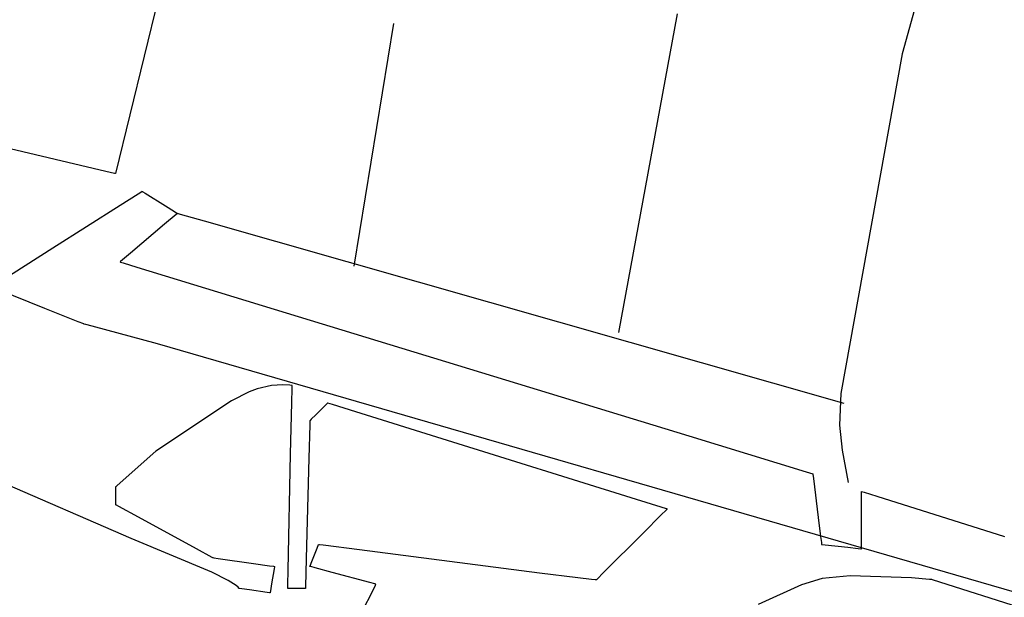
# Model space of a CAD drawing. Extents: x -3.81 to 3.8, y -2.54 to 5.19.
# Tile 70 of 93: x 1.11 to 1.77, y -0.21 to 0.18. Entities that reach past the tile are written whole.
import ezdxf

# ---------------------------------------------------------------- set-up
doc = ezdxf.new("R2010")
doc.units = 0

msp = doc.modelspace()

# ---------------------------------------------------------------- linework, layer by layer
at = {"layer": 'Layer 1', "color": 7, "linetype": 'CONTINUOUS'}
for p, q in [((1.765667, 0.389591), (1.701782, 0.157845)), ((1.221067, 0.273024), (1.173661, 0.07748)), ((1.55068, 0.18488), (1.511421, -0.029177)), ((1.360319, 0.178213), (1.333654, 0.01526)), ((0.704331, 0.155883), (1.125876, -0.01273)), ((1.701782, 0.157845), (1.660674, -0.07001)), ((1.167153, 0.079019), (1.010709, 0.115996)), ((1.172959, 0.077646), (1.167153, 0.079019)), ((1.173506, 0.077517), (1.172959, 0.077646)), ((1.173633, 0.077487), (1.173506, 0.077517)), ((1.173658, 0.077481), (1.173633, 0.077487)), ((1.173661, 0.077481), (1.173658, 0.077481)), ((1.173661, 0.07748), (1.173661, 0.077481)), ((1.173661, 0.07748), (1.173661, 0.07748)), ((1.173661, 0.07748), (1.173661, 0.07748)), ((1.173661, 0.07748), (1.173661, 0.07748)), ((1.173661, 0.07748), (1.173661, 0.07748)), ((1.173661, 0.07748), (1.173661, 0.07748)), ((1.173661, 0.07748), (1.173661, 0.07748)), ((1.176666, 0.056269), (1.188879, 0.064004)), ((1.188879, 0.064004), (1.191272, 0.065519)), ((1.191272, 0.065519), (1.19143, 0.065619)), ((1.19143, 0.065619), (1.19144, 0.065625)), ((1.19144, 0.065625), (1.191441, 0.065626)), ((1.191441, 0.065626), (1.191441, 0.065626)), ((1.191441, 0.065626), (1.191441, 0.065626)), ((1.191441, 0.065626), (1.191442, 0.065626)), ((1.191442, 0.065626), (1.191444, 0.065624)), ((1.191444, 0.065624), (1.191453, 0.065619)), ((1.191453, 0.065619), (1.191489, 0.065596)), ((1.191489, 0.065596), (1.191864, 0.065362)), ((1.191864, 0.065362), (1.193584, 0.064287)), ((1.193584, 0.064287), (1.207153, 0.055807)), ((1.131484, 0.027654), (1.176666, 0.056269)), ((1.207153, 0.055807), (1.213175, 0.052044)), ((1.214211, 0.050028), (1.206572, 0.043564)), ((1.213175, 0.052044), (1.214802, 0.051028)), ((1.214966, 0.050666), (1.214211, 0.050028)), ((1.214802, 0.051028), (1.21512, 0.050829)), ((1.215122, 0.050799), (1.214966, 0.050666)), ((1.21512, 0.050829), (1.21514, 0.050816)), ((1.215137, 0.050811), (1.215122, 0.050799)), ((1.215141, 0.050814), (1.215137, 0.050811)), ((1.21514, 0.050816), (1.215142, 0.050815)), ((1.215142, 0.050815), (1.215141, 0.050814)), ((1.215142, 0.050815), (1.215142, 0.050815)), ((1.215142, 0.050815), (1.215142, 0.050815)), ((1.215142, 0.050815), (1.215142, 0.050815)), ((1.215142, 0.050815), (1.215142, 0.050815)), ((1.215142, 0.050815), (1.215142, 0.050815)), ((1.215142, 0.050815), (1.215142, 0.050815)), ((1.215142, 0.050815), (1.215144, 0.050814)), ((1.215142, 0.050815), (1.215142, 0.050815)), ((1.215142, 0.050815), (1.215142, 0.050815)), ((1.215142, 0.050815), (1.215142, 0.050815)), ((1.215144, 0.050814), (1.21515, 0.050812)), ((1.21515, 0.050812), (1.21522, 0.050793)), ((1.21522, 0.050793), (1.215567, 0.050694)), ((1.215567, 0.050694), (1.217069, 0.050266)), ((1.217069, 0.050266), (1.23301, 0.045727)), ((1.206572, 0.043564), (1.183529, 0.024066)), ((1.23301, 0.045727), (1.662524, -0.076583)), ((1.029724, -0.036791), (1.131484, 0.027654)), ((1.183529, 0.024066), (1.176992, 0.018535)), ((1.176628, 0.018226), (1.176626, 0.018225)), ((1.176626, 0.018225), (1.176626, 0.018224)), ((1.176626, 0.018224), (1.176627, 0.018224)), ((1.176627, 0.018224), (1.176629, 0.018223)), ((1.176992, 0.018535), (1.176628, 0.018226)), ((1.176629, 0.018223), (1.17664, 0.01822)), ((1.17664, 0.01822), (1.176684, 0.018207)), ((1.176684, 0.018207), (1.176864, 0.018152)), ((1.176864, 0.018152), (1.178765, 0.01757)), ((1.178765, 0.01757), (1.1879, 0.014778)), ((1.1879, 0.014778), (1.280211, -0.013444)), ((1.125876, -0.01273), (1.148227, -0.02167)), ((1.280211, -0.013444), (1.5585, -0.098525)), ((1.148227, -0.02167), (1.152065, -0.023206)), ((1.152065, -0.023206), (1.152164, -0.023245)), ((1.152164, -0.023245), (1.15218, -0.023252)), ((1.15218, -0.023252), (1.152181, -0.023252)), ((1.152181, -0.023252), (1.152181, -0.023252)), ((1.152181, -0.023252), (1.152181, -0.023252)), ((1.152181, -0.023252), (1.152181, -0.023252)), ((1.152181, -0.023252), (1.152181, -0.023252)), ((1.152181, -0.023252), (1.152181, -0.023252)), ((1.152181, -0.023252), (1.152181, -0.023252)), ((1.152181, -0.023252), (1.152181, -0.023252)), ((1.152181, -0.023252), (1.152183, -0.023252)), ((1.152183, -0.023252), (1.152187, -0.023254)), ((1.152187, -0.023254), (1.152206, -0.023259)), ((1.152206, -0.023259), (1.152408, -0.023313)), ((1.152408, -0.023313), (1.153404, -0.02358)), ((1.153404, -0.02358), (1.15768, -0.024726)), ((1.15768, -0.024726), (1.201584, -0.036494)), ((1.201584, -0.036494), (2.177311, -0.319531)), ((1.278319, -0.064788), (1.268694, -0.066964)), ((1.285889, -0.064258), (1.278319, -0.064788)), ((1.290724, -0.064521), (1.285889, -0.064258)), ((1.291902, -0.064684), (1.290724, -0.064521)), ((1.292144, -0.064727), (1.291902, -0.064684)), ((1.29213, -0.066708), (1.29217, -0.064865)), ((1.292166, -0.064731), (1.292144, -0.064727)), ((1.292172, -0.064732), (1.292166, -0.064731)), ((1.29217, -0.064865), (1.292173, -0.064742)), ((1.292173, -0.064732), (1.292172, -0.064732)), ((1.292173, -0.064733), (1.292173, -0.064732)), ((1.292173, -0.064732), (1.292173, -0.064732)), ((1.292173, -0.064732), (1.292173, -0.064732)), ((1.292173, -0.064732), (1.292173, -0.064732)), ((1.292173, -0.064742), (1.292173, -0.064733)), ((1.263324, -0.068936), (1.251414, -0.075073)), ((1.268694, -0.066964), (1.263324, -0.068936)), ((1.291927, -0.076085), (1.29213, -0.066708)), ((1.660674, -0.07001), (1.65963, -0.09134)), ((1.251414, -0.075073), (1.200639, -0.108939)), ((1.291174, -0.11074), (1.291927, -0.076085)), ((1.314806, -0.077655), (1.308022, -0.084439)), ((1.315667, -0.076794), (1.314806, -0.077655)), ((1.315854, -0.076607), (1.315667, -0.076794)), ((1.315872, -0.076588), (1.315854, -0.076607)), ((1.315877, -0.076584), (1.315872, -0.076588)), ((1.315878, -0.076583), (1.315877, -0.076584)), ((1.315879, -0.076583), (1.315878, -0.076583)), ((1.315878, -0.076583), (1.315878, -0.076583)), ((1.315878, -0.076583), (1.315878, -0.076583)), ((1.315878, -0.076583), (1.315878, -0.076583)), ((1.315892, -0.076587), (1.315879, -0.076583)), ((1.316094, -0.07665), (1.315892, -0.076587)), ((1.319164, -0.077607), (1.316094, -0.07665)), ((1.334835, -0.082492), (1.319164, -0.077607)), ((1.184023, -0.167503), (0.981083, -0.079547)), ((1.308022, -0.084439), (1.305011, -0.08745)), ((1.392816, -0.100564), (1.334835, -0.082492)), ((1.303956, -0.091154), (1.303368, -0.113486)), ((1.304014, -0.088947), (1.303956, -0.091154)), ((1.304026, -0.08849), (1.304014, -0.088947)), ((1.304027, -0.088447), (1.304026, -0.08849)), ((1.304028, -0.088434), (1.304027, -0.088436)), ((1.304027, -0.088436), (1.304027, -0.088447)), ((1.304039, -0.088422), (1.304028, -0.088432)), ((1.304028, -0.088432), (1.304028, -0.088433)), ((1.304028, -0.088433), (1.304028, -0.088433)), ((1.304028, -0.088433), (1.304028, -0.088433)), ((1.304028, -0.088433), (1.304028, -0.088434)), ((1.304198, -0.088263), (1.304039, -0.088422)), ((1.305011, -0.08745), (1.304198, -0.088263)), ((1.65963, -0.09134), (1.661438, -0.108068)), ((1.5585, -0.098525), (1.637384, -0.122642)), ((1.523409, -0.141271), (1.392816, -0.100564)), ((1.200639, -0.108939), (1.17471, -0.131837)), ((1.289479, -0.18874), (1.291174, -0.11074)), ((1.661438, -0.108068), (1.665488, -0.129913)), ((1.303368, -0.113486), (1.301594, -0.180844)), ((1.637384, -0.122642), (1.641763, -0.123981)), ((1.641763, -0.123981), (1.641786, -0.123988)), ((1.641786, -0.123988), (1.641787, -0.123988)), ((1.641787, -0.123988), (1.641787, -0.123988)), ((1.641787, -0.123988), (1.641787, -0.123989)), ((1.641787, -0.123989), (1.641788, -0.12399)), ((1.641788, -0.12399), (1.641789, -0.124002)), ((1.641789, -0.124002), (1.641797, -0.124064)), ((1.641797, -0.124064), (1.64183, -0.124329)), ((1.64183, -0.124329), (1.642175, -0.12709)), ((1.17471, -0.131837), (1.173781, -0.132755)), ((1.642175, -0.12709), (1.645461, -0.1534)), ((1.173662, -0.132874), (1.173661, -0.132874)), ((1.173661, -0.132874), (1.173661, -0.132874)), ((1.173661, -0.132874), (1.173661, -0.132874)), ((1.173661, -0.132874), (1.173661, -0.132874)), ((1.173661, -0.132874), (1.173661, -0.132874)), ((1.173661, -0.132874), (1.173661, -0.132875)), ((1.173661, -0.132875), (1.173661, -0.13288)), ((1.173661, -0.13288), (1.173661, -0.132928)), ((1.173661, -0.132928), (1.173661, -0.133161)), ((1.173661, -0.133161), (1.173661, -0.135513)), ((1.173661, -0.135513), (1.173661, -0.142605)), ((1.173663, -0.132872), (1.173662, -0.132874)), ((1.173669, -0.132867), (1.173663, -0.132872)), ((1.173691, -0.132844), (1.173669, -0.132867)), ((1.173781, -0.132755), (1.173691, -0.132844)), ((1.674374, -0.135841), (1.674374, -0.135839)), ((1.674374, -0.135839), (1.674374, -0.135839)), ((1.674374, -0.135839), (1.674374, -0.135839)), ((1.674374, -0.135839), (1.674376, -0.135839)), ((1.674374, -0.135875), (1.674374, -0.135841)), ((1.674374, -0.136393), (1.674374, -0.135875)), ((1.674374, -0.139037), (1.674374, -0.136393)), ((1.674376, -0.135839), (1.674385, -0.135842)), ((1.674385, -0.135842), (1.674424, -0.135854)), ((1.674424, -0.135854), (1.674588, -0.135906)), ((1.674588, -0.135906), (1.676341, -0.136458)), ((1.676341, -0.136458), (1.684808, -0.139126)), ((1.173661, -0.142605), (1.173661, -0.144616)), ((1.173661, -0.144616), (1.173661, -0.144728)), ((1.173661, -0.144728), (1.173661, -0.144728)), ((1.173661, -0.144728), (1.173661, -0.144728)), ((1.173661, -0.144728), (1.173662, -0.144728)), ((1.173662, -0.144728), (1.173662, -0.144729)), ((1.173662, -0.144729), (1.173663, -0.144729)), ((1.173663, -0.144729), (1.17367, -0.144733)), ((1.17367, -0.144733), (1.173737, -0.14477)), ((1.173737, -0.14477), (1.17407, -0.144951)), ((1.17407, -0.144951), (1.17547, -0.145715)), ((1.539956, -0.146429), (1.523409, -0.141271)), ((1.674374, -0.148825), (1.674374, -0.139037)), ((1.684808, -0.139126), (1.770575, -0.166149)), ((1.17547, -0.145715), (1.188738, -0.152951)), ((1.528014, -0.163689), (1.540066, -0.151638)), ((1.543558, -0.147552), (1.539956, -0.146429)), ((1.540066, -0.151638), (1.543326, -0.148378)), ((1.543326, -0.148378), (1.543966, -0.147739)), ((1.543903, -0.147659), (1.543558, -0.147552)), ((1.543987, -0.147685), (1.543903, -0.147659)), ((1.543966, -0.147739), (1.544009, -0.147696)), ((1.544007, -0.147691), (1.543987, -0.147685)), ((1.544011, -0.147693), (1.544007, -0.147691)), ((1.544009, -0.147696), (1.544012, -0.147693)), ((1.544012, -0.147693), (1.544011, -0.147693)), ((1.544012, -0.147693), (1.544012, -0.147693)), ((1.544012, -0.147693), (1.544012, -0.147693)), ((1.674374, -0.170874), (1.674374, -0.148825)), ((1.188738, -0.152951), (1.227686, -0.174195)), ((1.645461, -0.1534), (1.647055, -0.166163)), ((1.500881, -0.19082), (1.528014, -0.163689)), ((1.238321, -0.189979), (1.184023, -0.167503)), ((1.30889, -0.174049), (1.309896, -0.171535)), ((1.309896, -0.171535), (1.309952, -0.171395)), ((1.309952, -0.171395), (1.309953, -0.171394)), ((1.309953, -0.171394), (1.309953, -0.171394)), ((1.309953, -0.171394), (1.309953, -0.171394)), ((1.309953, -0.171394), (1.309954, -0.171394)), ((1.309954, -0.171394), (1.309956, -0.171394)), ((1.309956, -0.171394), (1.309968, -0.171396)), ((1.309968, -0.171396), (1.310015, -0.171401)), ((1.310015, -0.171401), (1.310511, -0.171462)), ((1.310511, -0.171462), (1.312908, -0.171755)), ((1.312908, -0.171755), (1.337501, -0.174775)), ((1.647055, -0.166163), (1.647542, -0.170059)), ((1.647542, -0.170059), (1.64767, -0.171087)), ((1.64767, -0.171087), (1.647701, -0.171334)), ((1.647701, -0.171334), (1.647708, -0.171386)), ((1.647708, -0.171386), (1.647709, -0.171394)), ((1.647709, -0.171394), (1.647709, -0.171394)), ((1.647709, -0.171394), (1.647709, -0.171394)), ((1.647709, -0.171394), (1.647709, -0.171394)), ((1.647709, -0.171394), (1.647711, -0.171394)), ((1.647711, -0.171394), (1.647721, -0.171395)), ((1.647721, -0.171395), (1.647761, -0.1714)), ((1.647761, -0.1714), (1.648182, -0.171446)), ((1.648182, -0.171446), (1.650114, -0.171661)), ((1.650114, -0.171661), (1.665377, -0.173355)), ((1.674374, -0.173669), (1.674374, -0.170874)), ((1.227686, -0.174195), (1.23836, -0.180016)), ((1.305346, -0.18291), (1.30889, -0.174049)), ((1.337501, -0.174775), (1.458179, -0.190538)), ((1.665377, -0.173355), (1.672156, -0.174108)), ((1.672156, -0.174108), (1.673989, -0.174312)), ((1.673989, -0.174312), (1.674348, -0.174351)), ((1.674348, -0.174351), (1.674372, -0.174354)), ((1.674372, -0.174354), (1.674374, -0.174354)), ((1.674374, -0.174277), (1.674374, -0.173669)), ((1.674374, -0.174336), (1.674374, -0.174277)), ((1.674374, -0.17435), (1.674374, -0.174336)), ((1.674374, -0.174353), (1.674374, -0.17435)), ((1.674374, -0.174354), (1.674374, -0.174353)), ((1.674374, -0.174354), (1.674374, -0.174354)), ((1.674374, -0.174354), (1.674374, -0.174354)), ((1.674374, -0.174354), (1.674374, -0.174354)), ((1.23836, -0.180016), (1.238732, -0.180219)), ((1.238732, -0.180219), (1.23882, -0.180267)), ((1.23882, -0.180267), (1.238839, -0.180278)), ((1.238839, -0.180278), (1.238842, -0.180279)), ((1.238842, -0.180279), (1.238843, -0.18028)), ((1.238843, -0.18028), (1.238843, -0.18028)), ((1.238843, -0.18028), (1.238843, -0.18028)), ((1.238843, -0.18028), (1.238847, -0.18028)), ((1.238847, -0.18028), (1.238862, -0.180282)), ((1.238862, -0.180282), (1.238924, -0.180291)), ((1.238924, -0.180291), (1.239577, -0.180384)), ((1.239577, -0.180384), (1.242583, -0.180814)), ((1.242583, -0.180814), (1.266324, -0.184205)), ((1.266324, -0.184205), (1.27687, -0.185712)), ((1.301594, -0.180844), (1.301091, -0.199949)), ((1.304171, -0.185847), (1.305346, -0.18291)), ((1.249239, -0.195566), (1.238321, -0.189979)), ((1.27687, -0.185712), (1.279723, -0.186119)), ((1.280055, -0.18781), (1.278361, -0.197988)), ((1.279723, -0.186119), (1.280283, -0.186199)), ((1.28027, -0.186521), (1.280055, -0.18781)), ((1.280317, -0.18624), (1.28027, -0.186521)), ((1.280283, -0.186199), (1.28032, -0.186204)), ((1.280321, -0.186213), (1.280317, -0.18624)), ((1.28032, -0.186204), (1.280323, -0.186205)), ((1.280323, -0.186207), (1.280321, -0.186213)), ((1.280323, -0.186205), (1.280323, -0.186205)), ((1.280323, -0.186205), (1.280323, -0.186205)), ((1.280323, -0.186205), (1.280323, -0.186205)), ((1.280323, -0.186205), (1.280323, -0.186205)), ((1.280323, -0.186205), (1.280323, -0.186207)), ((1.289265, -0.198611), (1.289479, -0.18874)), ((1.304028, -0.186203), (1.304031, -0.186197)), ((1.304028, -0.186204), (1.304028, -0.186203)), ((1.304028, -0.186205), (1.304028, -0.186204)), ((1.30403, -0.186205), (1.304028, -0.186205)), ((1.304028, -0.186205), (1.304028, -0.186205)), ((1.304028, -0.186205), (1.304028, -0.186205)), ((1.304028, -0.186205), (1.304028, -0.186205)), ((1.304069, -0.186216), (1.30403, -0.186205)), ((1.304031, -0.186197), (1.304055, -0.186137)), ((1.304055, -0.186137), (1.304171, -0.185847)), ((1.304666, -0.186375), (1.304069, -0.186216)), ((1.307717, -0.187189), (1.304666, -0.186375)), ((1.31901, -0.190201), (1.307717, -0.187189)), ((1.344452, -0.196988), (1.31901, -0.190201)), ((1.458179, -0.190538), (1.484007, -0.193747)), ((1.497446, -0.194255), (1.500881, -0.19082)), ((1.254668, -0.199122), (1.249239, -0.195566)), ((1.278361, -0.197988), (1.277608, -0.202507)), ((1.347677, -0.197848), (1.344452, -0.196988)), ((1.34838, -0.198035), (1.347677, -0.197848)), ((1.348084, -0.198829), (1.348443, -0.19811)), ((1.348447, -0.198053), (1.34838, -0.198035)), ((1.348443, -0.19811), (1.348467, -0.198063)), ((1.348464, -0.198058), (1.348447, -0.198053)), ((1.348467, -0.198059), (1.348464, -0.198058)), ((1.348467, -0.198063), (1.348468, -0.198059)), ((1.348468, -0.198059), (1.348467, -0.198059)), ((1.348468, -0.198059), (1.348468, -0.198059)), ((1.348468, -0.198059), (1.348468, -0.198059)), ((1.348468, -0.198059), (1.348468, -0.198059)), ((1.484007, -0.193747), (1.493153, -0.194739)), ((1.493153, -0.194739), (1.49574, -0.195007)), ((1.49574, -0.195007), (1.496406, -0.195074)), ((1.496406, -0.195074), (1.496566, -0.19509)), ((1.496566, -0.19509), (1.4966, -0.195094)), ((1.4966, -0.195094), (1.496606, -0.195094)), ((1.496606, -0.195094), (1.496606, -0.195094)), ((1.496606, -0.195094), (1.496606, -0.195094)), ((1.496606, -0.195094), (1.496606, -0.195094)), ((1.496606, -0.195094), (1.496607, -0.195094)), ((1.496607, -0.195094), (1.496611, -0.19509)), ((1.496611, -0.19509), (1.496628, -0.195072)), ((1.496628, -0.195072), (1.496699, -0.195001)), ((1.496699, -0.195001), (1.497446, -0.194255)), ((1.648152, -0.194285), (1.634098, -0.19861)), ((1.666819, -0.192555), (1.648152, -0.194285)), ((1.708128, -0.193904), (1.666819, -0.192555)), ((1.720197, -0.194936), (1.708128, -0.193904)), ((1.721425, -0.195058), (1.720197, -0.194936)), ((1.721714, -0.195088), (1.721425, -0.195058)), ((1.721772, -0.195094), (1.721714, -0.195088)), ((1.721778, -0.195094), (1.721772, -0.195094)), ((1.721779, -0.195094), (1.721778, -0.195094)), ((1.72178, -0.195094), (1.721779, -0.195094)), ((1.721779, -0.195094), (1.721779, -0.195094)), ((1.721781, -0.195095), (1.72178, -0.195094)), ((1.722051, -0.195181), (1.721781, -0.195095)), ((2.170348, -0.33869), (1.722051, -0.195181)), ((1.25591, -0.200191), (1.254668, -0.199122)), ((1.256483, -0.200817), (1.25591, -0.200191)), ((1.256592, -0.20097), (1.256483, -0.200817)), ((1.256615, -0.201007), (1.256592, -0.20097)), ((1.25662, -0.201017), (1.256615, -0.201007)), ((1.256622, -0.201019), (1.25662, -0.201017)), ((1.256622, -0.20102), (1.256622, -0.201019)), ((1.256623, -0.20102), (1.256622, -0.20102)), ((1.256622, -0.20102), (1.256622, -0.20102)), ((1.256622, -0.20102), (1.256622, -0.20102)), ((1.256622, -0.20102), (1.256622, -0.20102)), ((1.256622, -0.20102), (1.256622, -0.20102)), ((1.256641, -0.201022), (1.256623, -0.20102)), ((1.25692, -0.201062), (1.256641, -0.201022)), ((1.258343, -0.201266), (1.25692, -0.201062)), ((1.263612, -0.202019), (1.258343, -0.201266)), ((1.275487, -0.203716), (1.263612, -0.202019)), ((1.276992, -0.203931), (1.275487, -0.203716)), ((1.277321, -0.203978), (1.276992, -0.203931)), ((1.277352, -0.203983), (1.277321, -0.203978)), ((1.27736, -0.203984), (1.277352, -0.203983)), ((1.277362, -0.203984), (1.27736, -0.203984)), ((1.277365, -0.203967), (1.277362, -0.203983)), ((1.277362, -0.203983), (1.277362, -0.203984)), ((1.277362, -0.203984), (1.277362, -0.203984)), ((1.277362, -0.203984), (1.277362, -0.203984)), ((1.277362, -0.203984), (1.277362, -0.203984)), ((1.277362, -0.203984), (1.277362, -0.203984)), ((1.277405, -0.203728), (1.277365, -0.203967)), ((1.277608, -0.202507), (1.277405, -0.203728)), ((1.289213, -0.201006), (1.289214, -0.200957)), ((1.289213, -0.201017), (1.289213, -0.201006)), ((1.289213, -0.201019), (1.289213, -0.201017)), ((1.289213, -0.20102), (1.289213, -0.201019)), ((1.289325, -0.20102), (1.289213, -0.20102)), ((1.289213, -0.20102), (1.289213, -0.20102)), ((1.289213, -0.20102), (1.289213, -0.20102)), ((1.289214, -0.200957), (1.289218, -0.200753)), ((1.289218, -0.200753), (1.289265, -0.198611)), ((1.291334, -0.20102), (1.289325, -0.20102)), ((1.298424, -0.20102), (1.291334, -0.20102)), ((1.300776, -0.20102), (1.298424, -0.20102)), ((1.301008, -0.20102), (1.300776, -0.20102)), ((1.301057, -0.20102), (1.301008, -0.20102)), ((1.301061, -0.20102), (1.301057, -0.20102)), ((1.301063, -0.20102), (1.301061, -0.20102)), ((1.301091, -0.199949), (1.301063, -0.201013)), ((1.301063, -0.201013), (1.301063, -0.201019)), ((1.301063, -0.201019), (1.301063, -0.20102)), ((1.301063, -0.20102), (1.301063, -0.20102)), ((1.301063, -0.20102), (1.301063, -0.20102)), ((1.301063, -0.20102), (1.301063, -0.20102)), ((1.339473, -0.21605), (1.346251, -0.202494)), ((1.346251, -0.202494), (1.348084, -0.198829)), ((1.634098, -0.19861), (1.605036, -0.211719))]:
    msp.add_line(p, q, dxfattribs=at)

doc.saveas('drawing.dxf')
